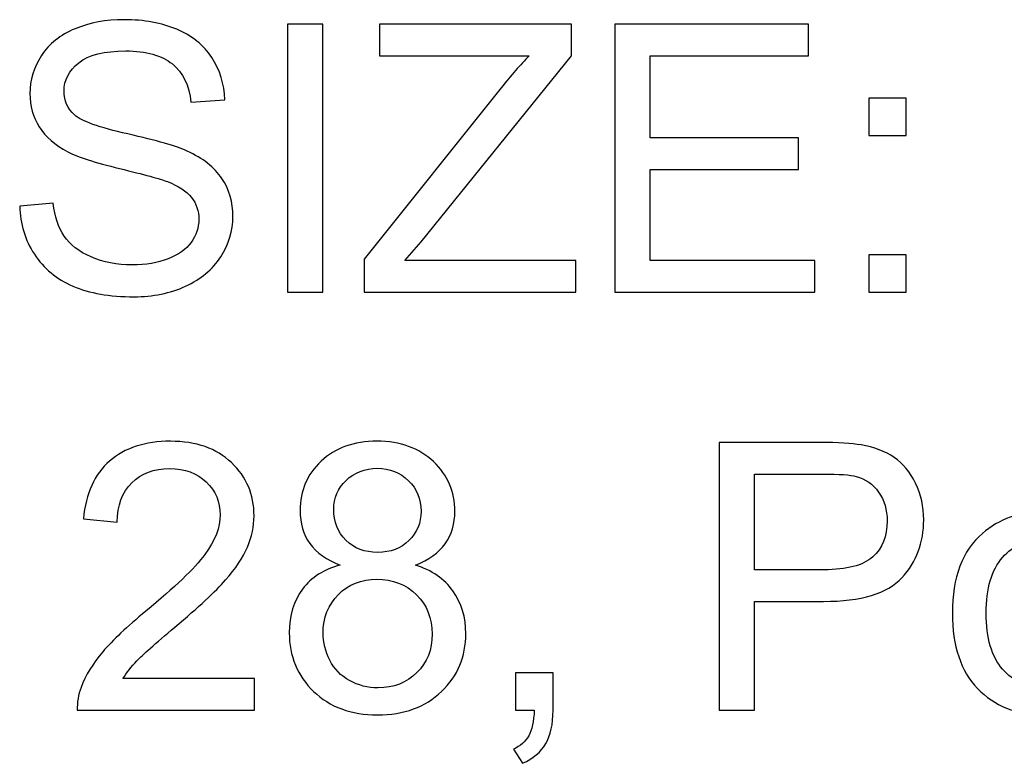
# Model space of a CAD drawing. Header units: inches. Extents: x -3.1 to 14.9, y -9.8 to 5.5.
# Tile 40 of 56: x 8.445 to 9.322, y 4.867 to 5.529. Entities that reach past the tile are written whole.
import ezdxf

# ---------------------------------------------------------------- set-up
doc = ezdxf.new("R2010")
doc.units = ezdxf.units.IN
doc.header["$MEASUREMENT"] = 0
doc.layers.add('Layer 1', color=7, linetype='Continuous')

msp = doc.modelspace()

# ---------------------------------------------------------------- linework, layer by layer
at = {"layer": 'Layer 1', "color": 250}
for points, knots in [([(8.4452, 5.36294), (8.4452, 5.36294), (8.47498, 5.36556), (8.47498, 5.36556), (8.47498, 5.36556), (8.47637, 5.35361), (8.47965, 5.34383), (8.48481, 5.33617), (8.48481, 5.33617), (8.48998, 5.3285), (8.49798, 5.32233), (8.50881, 5.31761), (8.50881, 5.31761), (8.51965, 5.31289), (8.53187, 5.31056), (8.54543, 5.31056), (8.54543, 5.31056), (8.55748, 5.31056), (8.56809, 5.31233), (8.57731, 5.31589), (8.57731, 5.31589), (8.58654, 5.3195), (8.59343, 5.32439), (8.59793, 5.33061), (8.59793, 5.33061), (8.60243, 5.33689), (8.6047, 5.34367), (8.6047, 5.35106), (8.6047, 5.35106), (8.6047, 5.35856), (8.60254, 5.36506), (8.59815, 5.37067), (8.59815, 5.37067), (8.59381, 5.37628), (8.58665, 5.38094), (8.5767, 5.38472), (8.5767, 5.38472), (8.57026, 5.38722), (8.55615, 5.39111), (8.5342, 5.39639), (8.5342, 5.39639), (8.51231, 5.40167), (8.49693, 5.40661), (8.48815, 5.41128), (8.48815, 5.41128), (8.47676, 5.41722), (8.46826, 5.42467), (8.46265, 5.4335), (8.46265, 5.4335), (8.45709, 5.44233), (8.45431, 5.45222), (8.45431, 5.46322), (8.45431, 5.46322), (8.45431, 5.47522), (8.4577, 5.4865), (8.46454, 5.49695), (8.46454, 5.49695), (8.47137, 5.50745), (8.48137, 5.51539), (8.49448, 5.52083), (8.49448, 5.52083), (8.50765, 5.52622), (8.5222, 5.52895), (8.53826, 5.52895), (8.53826, 5.52895), (8.55598, 5.52895), (8.57154, 5.52611), (8.58509, 5.52039), (8.58509, 5.52039), (8.59859, 5.51472), (8.60898, 5.50633), (8.61626, 5.49528), (8.61626, 5.49528), (8.62348, 5.48422), (8.62743, 5.47167), (8.62798, 5.45767), (8.62798, 5.45767), (8.62798, 5.45767), (8.5977, 5.45539), (8.5977, 5.45539), (8.5977, 5.45539), (8.59604, 5.47045), (8.59054, 5.48189), (8.58115, 5.48956), (8.58115, 5.48956), (8.57176, 5.49728), (8.55793, 5.50111), (8.53959, 5.50111), (8.53959, 5.50111), (8.52048, 5.50111), (8.50659, 5.49761), (8.49781, 5.49061), (8.49781, 5.49061), (8.48909, 5.48361), (8.4847, 5.47517), (8.4847, 5.46533), (8.4847, 5.46533), (8.4847, 5.45672), (8.48781, 5.44967), (8.49398, 5.44417), (8.49398, 5.44417), (8.50009, 5.43861), (8.51593, 5.43294), (8.54159, 5.42717), (8.54159, 5.42717), (8.56726, 5.42133), (8.58487, 5.41628), (8.59443, 5.41194), (8.59443, 5.41194), (8.60831, 5.4055), (8.61859, 5.39739), (8.6252, 5.38761), (8.6252, 5.38761), (8.63181, 5.37778), (8.63509, 5.36644), (8.63509, 5.35367), (8.63509, 5.35367), (8.63509, 5.34094), (8.63148, 5.329), (8.6242, 5.31778), (8.6242, 5.31778), (8.61693, 5.30656), (8.60648, 5.29783), (8.59287, 5.29156), (8.59287, 5.29156), (8.57926, 5.28533), (8.56393, 5.28222), (8.54693, 5.28222), (8.54693, 5.28222), (8.52531, 5.28222), (8.5072, 5.28533), (8.49265, 5.29167), (8.49265, 5.29167), (8.47804, 5.29794), (8.46659, 5.30739), (8.45826, 5.32006), (8.45826, 5.32006), (8.44998, 5.33267), (8.44559, 5.347), (8.4452, 5.36294)], [0, 0, 0, 0, 0.027778, 0.027778, 0.027778, 0.027778, 0.055556, 0.055556, 0.055556, 0.055556, 0.083333, 0.083333, 0.083333, 0.083333, 0.111111, 0.111111, 0.111111, 0.111111, 0.138889, 0.138889, 0.138889, 0.138889, 0.166667, 0.166667, 0.166667, 0.166667, 0.194444, 0.194444, 0.194444, 0.194444, 0.222222, 0.222222, 0.222222, 0.222222, 0.25, 0.25, 0.25, 0.25, 0.277778, 0.277778, 0.277778, 0.277778, 0.305556, 0.305556, 0.305556, 0.305556, 0.333333, 0.333333, 0.333333, 0.333333, 0.361111, 0.361111, 0.361111, 0.361111, 0.388889, 0.388889, 0.388889, 0.388889, 0.416667, 0.416667, 0.416667, 0.416667, 0.444444, 0.444444, 0.444444, 0.444444, 0.472222, 0.472222, 0.472222, 0.472222, 0.5, 0.5, 0.5, 0.5, 0.527778, 0.527778, 0.527778, 0.527778, 0.555556, 0.555556, 0.555556, 0.555556, 0.583333, 0.583333, 0.583333, 0.583333, 0.611111, 0.611111, 0.611111, 0.611111, 0.638889, 0.638889, 0.638889, 0.638889, 0.666667, 0.666667, 0.666667, 0.666667, 0.694444, 0.694444, 0.694444, 0.694444, 0.722222, 0.722222, 0.722222, 0.722222, 0.75, 0.75, 0.75, 0.75, 0.777778, 0.777778, 0.777778, 0.777778, 0.805556, 0.805556, 0.805556, 0.805556, 0.833333, 0.833333, 0.833333, 0.833333, 0.861111, 0.861111, 0.861111, 0.861111, 0.888889, 0.888889, 0.888889, 0.888889, 0.916667, 0.916667, 0.916667, 0.916667, 0.944444, 0.944444, 0.944444, 0.944444, 1, 1, 1, 1]), ([(8.68365, 5.28628), (8.68365, 5.28628), (8.68365, 5.52489), (8.68365, 5.52489), (8.68365, 5.52489), (8.68365, 5.52489), (8.7152, 5.52489), (8.7152, 5.52489), (8.7152, 5.52489), (8.7152, 5.52489), (8.7152, 5.28628), (8.7152, 5.28628), (8.7152, 5.28628), (8.7152, 5.28628), (8.68365, 5.28628), (8.68365, 5.28628)], [0, 0, 0, 0, 0.2, 0.2, 0.2, 0.2, 0.4, 0.4, 0.4, 0.4, 0.6, 0.6, 0.6, 0.6, 1, 1, 1, 1]), ([(8.75181, 5.28628), (8.75181, 5.28628), (8.75181, 5.31556), (8.75181, 5.31556), (8.75181, 5.31556), (8.75181, 5.31556), (8.87404, 5.46839), (8.87404, 5.46839), (8.87404, 5.46839), (8.88276, 5.47928), (8.89098, 5.48872), (8.89881, 5.49672), (8.89881, 5.49672), (8.89881, 5.49672), (8.76565, 5.49672), (8.76565, 5.49672), (8.76565, 5.49672), (8.76565, 5.49672), (8.76565, 5.52489), (8.76565, 5.52489), (8.76565, 5.52489), (8.76565, 5.52489), (8.93654, 5.52489), (8.93654, 5.52489), (8.93654, 5.52489), (8.93654, 5.52489), (8.93654, 5.49672), (8.93654, 5.49672), (8.93654, 5.49672), (8.93654, 5.49672), (8.80259, 5.33122), (8.80259, 5.33122), (8.80259, 5.33122), (8.80259, 5.33122), (8.78809, 5.31444), (8.78809, 5.31444), (8.78809, 5.31444), (8.78809, 5.31444), (8.94048, 5.31444), (8.94048, 5.31444), (8.94048, 5.31444), (8.94048, 5.31444), (8.94048, 5.28628), (8.94048, 5.28628), (8.94048, 5.28628), (8.94048, 5.28628), (8.75181, 5.28628), (8.75181, 5.28628)], [0, 0, 0, 0, 0.076923, 0.076923, 0.076923, 0.076923, 0.153846, 0.153846, 0.153846, 0.153846, 0.230769, 0.230769, 0.230769, 0.230769, 0.307692, 0.307692, 0.307692, 0.307692, 0.384615, 0.384615, 0.384615, 0.384615, 0.461538, 0.461538, 0.461538, 0.461538, 0.538462, 0.538462, 0.538462, 0.538462, 0.615385, 0.615385, 0.615385, 0.615385, 0.692308, 0.692308, 0.692308, 0.692308, 0.769231, 0.769231, 0.769231, 0.769231, 0.846154, 0.846154, 0.846154, 0.846154, 1, 1, 1, 1]), ([(8.97515, 5.28628), (8.97515, 5.28628), (8.97515, 5.52489), (8.97515, 5.52489), (8.97515, 5.52489), (8.97515, 5.52489), (9.14765, 5.52489), (9.14765, 5.52489), (9.14765, 5.52489), (9.14765, 5.52489), (9.14765, 5.49672), (9.14765, 5.49672), (9.14765, 5.49672), (9.14765, 5.49672), (9.0067, 5.49672), (9.0067, 5.49672), (9.0067, 5.49672), (9.0067, 5.49672), (9.0067, 5.42367), (9.0067, 5.42367), (9.0067, 5.42367), (9.0067, 5.42367), (9.1387, 5.42367), (9.1387, 5.42367), (9.1387, 5.42367), (9.1387, 5.42367), (9.1387, 5.39567), (9.1387, 5.39567), (9.1387, 5.39567), (9.1387, 5.39567), (9.0067, 5.39567), (9.0067, 5.39567), (9.0067, 5.39567), (9.0067, 5.39567), (9.0067, 5.31444), (9.0067, 5.31444), (9.0067, 5.31444), (9.0067, 5.31444), (9.1532, 5.31444), (9.1532, 5.31444), (9.1532, 5.31444), (9.1532, 5.31444), (9.1532, 5.28628), (9.1532, 5.28628), (9.1532, 5.28628), (9.1532, 5.28628), (8.97515, 5.28628), (8.97515, 5.28628)], [0, 0, 0, 0, 0.076923, 0.076923, 0.076923, 0.076923, 0.153846, 0.153846, 0.153846, 0.153846, 0.230769, 0.230769, 0.230769, 0.230769, 0.307692, 0.307692, 0.307692, 0.307692, 0.384615, 0.384615, 0.384615, 0.384615, 0.461538, 0.461538, 0.461538, 0.461538, 0.538462, 0.538462, 0.538462, 0.538462, 0.615385, 0.615385, 0.615385, 0.615385, 0.692308, 0.692308, 0.692308, 0.692308, 0.769231, 0.769231, 0.769231, 0.769231, 0.846154, 0.846154, 0.846154, 0.846154, 1, 1, 1, 1]), ([(9.2012, 5.42578), (9.2012, 5.42578), (9.2012, 5.45911), (9.2012, 5.45911), (9.2012, 5.45911), (9.2012, 5.45911), (9.23459, 5.45911), (9.23459, 5.45911), (9.23459, 5.45911), (9.23459, 5.45911), (9.23459, 5.42578), (9.23459, 5.42578), (9.23459, 5.42578), (9.23459, 5.42578), (9.2012, 5.42578), (9.2012, 5.42578)], [0, 0, 0, 0, 0.2, 0.2, 0.2, 0.2, 0.4, 0.4, 0.4, 0.4, 0.6, 0.6, 0.6, 0.6, 1, 1, 1, 1]), ([(9.2012, 5.28628), (9.2012, 5.28628), (9.2012, 5.31967), (9.2012, 5.31967), (9.2012, 5.31967), (9.2012, 5.31967), (9.23459, 5.31967), (9.23459, 5.31967), (9.23459, 5.31967), (9.23459, 5.31967), (9.23459, 5.28628), (9.23459, 5.28628), (9.23459, 5.28628), (9.23459, 5.28628), (9.2012, 5.28628), (9.2012, 5.28628)], [0, 0, 0, 0, 0.2, 0.2, 0.2, 0.2, 0.4, 0.4, 0.4, 0.4, 0.6, 0.6, 0.6, 0.6, 1, 1, 1, 1]), ([(8.6542, 4.94206), (8.6542, 4.94206), (8.6542, 4.91389), (8.6542, 4.91389), (8.6542, 4.91389), (8.6542, 4.91389), (8.49648, 4.91389), (8.49648, 4.91389), (8.49648, 4.91389), (8.49626, 4.92094), (8.49737, 4.92772), (8.49987, 4.93422), (8.49987, 4.93422), (8.50387, 4.945), (8.51031, 4.95556), (8.51915, 4.966), (8.51915, 4.966), (8.52804, 4.97639), (8.54081, 4.98844), (8.55748, 5.00211), (8.55748, 5.00211), (8.58343, 5.02339), (8.60098, 5.04022), (8.61009, 5.05267), (8.61009, 5.05267), (8.6192, 5.06506), (8.62376, 5.07683), (8.62376, 5.08789), (8.62376, 5.08789), (8.62376, 5.0995), (8.61959, 5.10928), (8.61131, 5.11728), (8.61131, 5.11728), (8.60298, 5.12522), (8.59215, 5.12922), (8.57881, 5.12922), (8.57881, 5.12922), (8.5647, 5.12922), (8.55343, 5.125), (8.54498, 5.1165), (8.54498, 5.1165), (8.53648, 5.10806), (8.5322, 5.09633), (8.53209, 5.08139), (8.53209, 5.08139), (8.53209, 5.08139), (8.50198, 5.08444), (8.50198, 5.08444), (8.50198, 5.08444), (8.50404, 5.10694), (8.51181, 5.12406), (8.52526, 5.13583), (8.52526, 5.13583), (8.5387, 5.14761), (8.55681, 5.1535), (8.57948, 5.1535), (8.57948, 5.1535), (8.60237, 5.1535), (8.62048, 5.14711), (8.63381, 5.13444), (8.63381, 5.13444), (8.6472, 5.12172), (8.65387, 5.106), (8.65387, 5.08722), (8.65387, 5.08722), (8.65387, 5.07767), (8.65193, 5.06828), (8.64798, 5.05906), (8.64798, 5.05906), (8.64409, 5.04983), (8.63759, 5.04011), (8.62854, 5.02994), (8.62854, 5.02994), (8.61948, 5.01972), (8.60443, 5.00572), (8.58337, 4.98794), (8.58337, 4.98794), (8.56581, 4.97317), (8.55454, 4.96317), (8.54954, 4.95789), (8.54954, 4.95789), (8.54454, 4.95267), (8.54043, 4.94739), (8.53715, 4.94206), (8.53715, 4.94206), (8.53715, 4.94206), (8.6542, 4.94206), (8.6542, 4.94206)], [0, 0, 0, 0, 0.043478, 0.043478, 0.043478, 0.043478, 0.086957, 0.086957, 0.086957, 0.086957, 0.130435, 0.130435, 0.130435, 0.130435, 0.173913, 0.173913, 0.173913, 0.173913, 0.217391, 0.217391, 0.217391, 0.217391, 0.26087, 0.26087, 0.26087, 0.26087, 0.304348, 0.304348, 0.304348, 0.304348, 0.347826, 0.347826, 0.347826, 0.347826, 0.391304, 0.391304, 0.391304, 0.391304, 0.434783, 0.434783, 0.434783, 0.434783, 0.478261, 0.478261, 0.478261, 0.478261, 0.521739, 0.521739, 0.521739, 0.521739, 0.565217, 0.565217, 0.565217, 0.565217, 0.608696, 0.608696, 0.608696, 0.608696, 0.652174, 0.652174, 0.652174, 0.652174, 0.695652, 0.695652, 0.695652, 0.695652, 0.73913, 0.73913, 0.73913, 0.73913, 0.782609, 0.782609, 0.782609, 0.782609, 0.826087, 0.826087, 0.826087, 0.826087, 0.869565, 0.869565, 0.869565, 0.869565, 0.913043, 0.913043, 0.913043, 0.913043, 1, 1, 1, 1]), ([(8.7307, 5.04328), (8.71854, 5.04772), (8.70954, 5.05406), (8.70365, 5.06233), (8.70365, 5.06233), (8.69781, 5.07056), (8.69487, 5.08044), (8.69487, 5.09194), (8.69487, 5.09194), (8.69487, 5.10933), (8.70109, 5.12389), (8.71359, 5.13572), (8.71359, 5.13572), (8.72609, 5.14756), (8.74265, 5.1535), (8.76337, 5.1535), (8.76337, 5.1535), (8.7842, 5.1535), (8.80098, 5.14744), (8.8137, 5.13533), (8.8137, 5.13533), (8.82637, 5.12322), (8.8327, 5.1085), (8.8327, 5.09111), (8.8327, 5.09111), (8.8327, 5.08006), (8.82981, 5.07044), (8.82404, 5.06222), (8.82404, 5.06222), (8.8182, 5.05406), (8.80943, 5.04772), (8.79759, 5.04328), (8.79759, 5.04328), (8.8122, 5.0385), (8.82337, 5.03083), (8.83104, 5.02017), (8.83104, 5.02017), (8.83865, 5.00956), (8.84248, 4.99683), (8.84248, 4.98211), (8.84248, 4.98211), (8.84248, 4.96167), (8.83526, 4.94456), (8.82087, 4.93067), (8.82087, 4.93067), (8.80643, 4.91678), (8.78743, 4.90983), (8.76387, 4.90983), (8.76387, 4.90983), (8.74031, 4.90983), (8.72137, 4.91678), (8.70693, 4.93072), (8.70693, 4.93072), (8.69248, 4.94467), (8.68526, 4.96206), (8.68526, 4.98289), (8.68526, 4.98289), (8.68526, 4.99839), (8.6892, 5.01139), (8.69709, 5.02189), (8.69709, 5.02189), (8.70493, 5.03233), (8.71615, 5.0395), (8.7307, 5.04328)], [0, 0, 0, 0, 0.058824, 0.058824, 0.058824, 0.058824, 0.117647, 0.117647, 0.117647, 0.117647, 0.176471, 0.176471, 0.176471, 0.176471, 0.235294, 0.235294, 0.235294, 0.235294, 0.294118, 0.294118, 0.294118, 0.294118, 0.352941, 0.352941, 0.352941, 0.352941, 0.411765, 0.411765, 0.411765, 0.411765, 0.470588, 0.470588, 0.470588, 0.470588, 0.529412, 0.529412, 0.529412, 0.529412, 0.588235, 0.588235, 0.588235, 0.588235, 0.647059, 0.647059, 0.647059, 0.647059, 0.705882, 0.705882, 0.705882, 0.705882, 0.764706, 0.764706, 0.764706, 0.764706, 0.823529, 0.823529, 0.823529, 0.823529, 0.882353, 0.882353, 0.882353, 0.882353, 1, 1, 1, 1]), ([(9.06809, 4.91389), (9.06809, 4.91389), (9.06809, 5.1525), (9.06809, 5.1525), (9.06809, 5.1525), (9.06809, 5.1525), (9.15809, 5.1525), (9.15809, 5.1525), (9.15809, 5.1525), (9.17393, 5.1525), (9.18604, 5.15172), (9.19437, 5.15022), (9.19437, 5.15022), (9.20609, 5.14828), (9.21593, 5.14456), (9.22387, 5.13906), (9.22387, 5.13906), (9.23176, 5.13361), (9.23815, 5.12589), (9.24298, 5.11606), (9.24298, 5.11606), (9.24781, 5.10617), (9.2502, 5.09533), (9.2502, 5.0835), (9.2502, 5.0835), (9.2502, 5.06322), (9.24376, 5.046), (9.23087, 5.03194), (9.23087, 5.03194), (9.21793, 5.01794), (9.19459, 5.01089), (9.16087, 5.01089), (9.16087, 5.01089), (9.16087, 5.01089), (9.09965, 5.01089), (9.09965, 5.01089), (9.09965, 5.01089), (9.09965, 5.01089), (9.09965, 4.91389), (9.09965, 4.91389), (9.09965, 4.91389), (9.09965, 4.91389), (9.06809, 4.91389), (9.06809, 4.91389)], [0, 0, 0, 0, 0.083333, 0.083333, 0.083333, 0.083333, 0.166667, 0.166667, 0.166667, 0.166667, 0.25, 0.25, 0.25, 0.25, 0.333333, 0.333333, 0.333333, 0.333333, 0.416667, 0.416667, 0.416667, 0.416667, 0.5, 0.5, 0.5, 0.5, 0.583333, 0.583333, 0.583333, 0.583333, 0.666667, 0.666667, 0.666667, 0.666667, 0.75, 0.75, 0.75, 0.75, 0.833333, 0.833333, 0.833333, 0.833333, 1, 1, 1, 1]), ([(8.72481, 5.09294), (8.72481, 5.08167), (8.72848, 5.07244), (8.7357, 5.06528), (8.7357, 5.06528), (8.74298, 5.05811), (8.75243, 5.0545), (8.76404, 5.0545), (8.76404, 5.0545), (8.77531, 5.0545), (8.78459, 5.05806), (8.79181, 5.06517), (8.79181, 5.06517), (8.79904, 5.07228), (8.80259, 5.081), (8.80259, 5.09128), (8.80259, 5.09128), (8.80259, 5.10206), (8.79893, 5.11106), (8.79148, 5.11839), (8.79148, 5.11839), (8.78404, 5.12572), (8.77481, 5.12939), (8.7637, 5.12939), (8.7637, 5.12939), (8.75254, 5.12939), (8.74326, 5.12578), (8.73587, 5.11867), (8.73587, 5.11867), (8.72848, 5.1115), (8.72481, 5.10289), (8.72481, 5.09294)], [0, 0, 0, 0, 0.111111, 0.111111, 0.111111, 0.111111, 0.222222, 0.222222, 0.222222, 0.222222, 0.333333, 0.333333, 0.333333, 0.333333, 0.444444, 0.444444, 0.444444, 0.444444, 0.555556, 0.555556, 0.555556, 0.555556, 0.666667, 0.666667, 0.666667, 0.666667, 0.777778, 0.777778, 0.777778, 0.777778, 1, 1, 1, 1]), ([(9.09965, 5.03906), (9.09965, 5.03906), (9.16137, 5.03906), (9.16137, 5.03906), (9.16137, 5.03906), (9.18176, 5.03906), (9.19626, 5.04283), (9.20481, 5.05044), (9.20481, 5.05044), (9.21337, 5.05806), (9.21765, 5.06872), (9.21765, 5.0825), (9.21765, 5.0825), (9.21765, 5.0925), (9.21515, 5.10106), (9.21009, 5.10817), (9.21009, 5.10817), (9.20504, 5.11528), (9.19843, 5.11994), (9.19015, 5.12222), (9.19015, 5.12222), (9.18481, 5.12361), (9.17504, 5.12433), (9.1607, 5.12433), (9.1607, 5.12433), (9.1607, 5.12433), (9.09965, 5.12433), (9.09965, 5.12433), (9.09965, 5.12433), (9.09965, 5.12433), (9.09965, 5.03906), (9.09965, 5.03906)], [0, 0, 0, 0, 0.111111, 0.111111, 0.111111, 0.111111, 0.222222, 0.222222, 0.222222, 0.222222, 0.333333, 0.333333, 0.333333, 0.333333, 0.444444, 0.444444, 0.444444, 0.444444, 0.555556, 0.555556, 0.555556, 0.555556, 0.666667, 0.666667, 0.666667, 0.666667, 0.777778, 0.777778, 0.777778, 0.777778, 1, 1, 1, 1]), ([(9.27576, 5.00033), (9.27576, 5.03233), (9.28465, 5.05606), (9.30248, 5.07144), (9.30248, 5.07144), (9.31731, 5.08422), (9.33543, 5.09067), (9.35681, 5.09067), (9.35681, 5.09067), (9.38059, 5.09067), (9.40004, 5.08289), (9.41509, 5.06728), (9.41509, 5.06728), (9.4302, 5.05172), (9.4377, 5.03022), (9.4377, 5.00278), (9.4377, 5.00278), (9.4377, 4.9805), (9.43437, 4.963), (9.4277, 4.95028), (9.4277, 4.95028), (9.42104, 4.9375), (9.41131, 4.92761), (9.39859, 4.92056), (9.39859, 4.92056), (9.38581, 4.9135), (9.37193, 4.91), (9.35681, 4.91), (9.35681, 4.91), (9.33265, 4.91), (9.31309, 4.91772), (9.29815, 4.93328), (9.29815, 4.93328), (9.2832, 4.94878), (9.27576, 4.97111), (9.27576, 5.00033)], [0, 0, 0, 0, 0.1, 0.1, 0.1, 0.1, 0.2, 0.2, 0.2, 0.2, 0.3, 0.3, 0.3, 0.3, 0.4, 0.4, 0.4, 0.4, 0.5, 0.5, 0.5, 0.5, 0.6, 0.6, 0.6, 0.6, 0.7, 0.7, 0.7, 0.7, 0.8, 0.8, 0.8, 0.8, 1, 1, 1, 1]), ([(9.30587, 5.00033), (9.30587, 4.97817), (9.3107, 4.96161), (9.32037, 4.95061), (9.32037, 4.95061), (9.33004, 4.93956), (9.3422, 4.93406), (9.35681, 4.93406), (9.35681, 4.93406), (9.37137, 4.93406), (9.38348, 4.93961), (9.39315, 4.95067), (9.39315, 4.95067), (9.40276, 4.96172), (9.40759, 4.97861), (9.40759, 5.00128), (9.40759, 5.00128), (9.40759, 5.02267), (9.40276, 5.03889), (9.39304, 5.04989), (9.39304, 5.04989), (9.38331, 5.06089), (9.37126, 5.06639), (9.35681, 5.06639), (9.35681, 5.06639), (9.3422, 5.06639), (9.33004, 5.06089), (9.32037, 5.04994), (9.32037, 5.04994), (9.3107, 5.039), (9.30587, 5.02244), (9.30587, 5.00033)], [0, 0, 0, 0, 0.111111, 0.111111, 0.111111, 0.111111, 0.222222, 0.222222, 0.222222, 0.222222, 0.333333, 0.333333, 0.333333, 0.333333, 0.444444, 0.444444, 0.444444, 0.444444, 0.555556, 0.555556, 0.555556, 0.555556, 0.666667, 0.666667, 0.666667, 0.666667, 0.777778, 0.777778, 0.777778, 0.777778, 1, 1, 1, 1]), ([(8.71537, 4.98272), (8.71537, 4.97439), (8.71737, 4.96628), (8.72131, 4.9585), (8.72131, 4.9585), (8.72526, 4.95067), (8.73115, 4.94461), (8.73898, 4.94033), (8.73898, 4.94033), (8.74681, 4.93606), (8.7552, 4.93389), (8.7642, 4.93389), (8.7642, 4.93389), (8.7782, 4.93389), (8.78976, 4.93839), (8.79887, 4.94744), (8.79887, 4.94744), (8.80798, 4.95644), (8.81254, 4.96789), (8.81254, 4.98178), (8.81254, 4.98178), (8.81254, 4.99589), (8.80787, 5.00756), (8.79848, 5.01678), (8.79848, 5.01678), (8.78909, 5.026), (8.77731, 5.03061), (8.7632, 5.03061), (8.7632, 5.03061), (8.74943, 5.03061), (8.73804, 5.02606), (8.72898, 5.01694), (8.72898, 5.01694), (8.71993, 5.00778), (8.71537, 4.99639), (8.71537, 4.98272)], [0, 0, 0, 0, 0.1, 0.1, 0.1, 0.1, 0.2, 0.2, 0.2, 0.2, 0.3, 0.3, 0.3, 0.3, 0.4, 0.4, 0.4, 0.4, 0.5, 0.5, 0.5, 0.5, 0.6, 0.6, 0.6, 0.6, 0.7, 0.7, 0.7, 0.7, 0.8, 0.8, 0.8, 0.8, 1, 1, 1, 1]), ([(8.88676, 4.91389), (8.88676, 4.91389), (8.88676, 4.94728), (8.88676, 4.94728), (8.88676, 4.94728), (8.88676, 4.94728), (8.92015, 4.94728), (8.92015, 4.94728), (8.92015, 4.94728), (8.92015, 4.94728), (8.92015, 4.91389), (8.92015, 4.91389), (8.92015, 4.91389), (8.92015, 4.90161), (8.91798, 4.89172), (8.91365, 4.88417), (8.91365, 4.88417), (8.90926, 4.87667), (8.90237, 4.87083), (8.89298, 4.86667), (8.89298, 4.86667), (8.89298, 4.86667), (8.88481, 4.87922), (8.88481, 4.87922), (8.88481, 4.87922), (8.89098, 4.88194), (8.89554, 4.88594), (8.89848, 4.89117), (8.89848, 4.89117), (8.90143, 4.89644), (8.90304, 4.904), (8.90337, 4.91389), (8.90337, 4.91389), (8.90337, 4.91389), (8.88676, 4.91389), (8.88676, 4.91389)], [0, 0, 0, 0, 0.1, 0.1, 0.1, 0.1, 0.2, 0.2, 0.2, 0.2, 0.3, 0.3, 0.3, 0.3, 0.4, 0.4, 0.4, 0.4, 0.5, 0.5, 0.5, 0.5, 0.6, 0.6, 0.6, 0.6, 0.7, 0.7, 0.7, 0.7, 0.8, 0.8, 0.8, 0.8, 1, 1, 1, 1])]:
    msp.add_open_spline(points, degree=3, knots=knots, dxfattribs=at)

doc.saveas('drawing.dxf')
